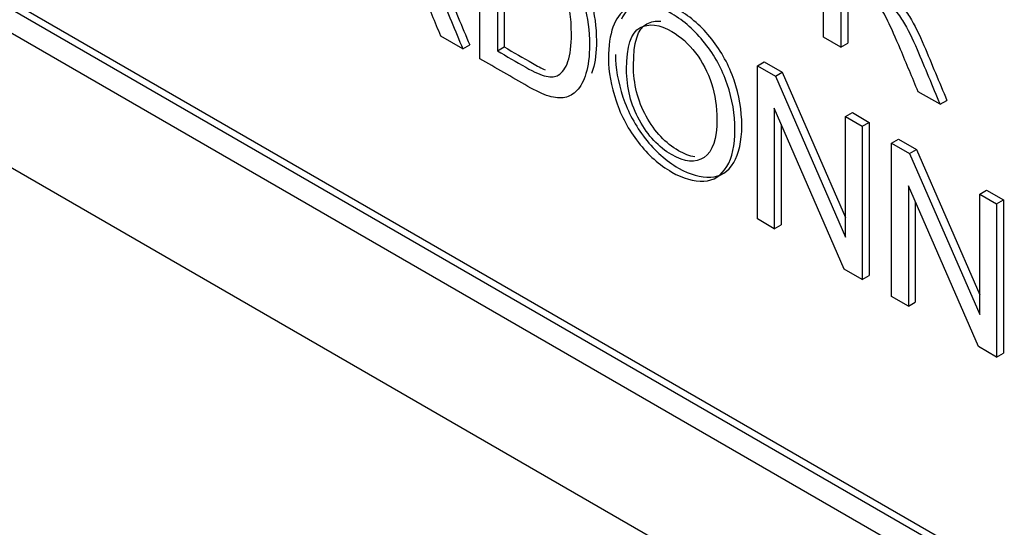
# Model space of a CAD drawing. Header units: inches. Extents: x 2 to 538, y -2 to 358.
# Tile 67 of 119: x 455.987 to 456.495, y 296.191 to 296.453. Entities that reach past the tile are written whole.
import ezdxf

# ---------------------------------------------------------------- set-up
doc = ezdxf.new("R2010")
doc.units = ezdxf.units.IN
doc.header["$MEASUREMENT"] = 0
doc.layers.add('Default', color=7, linetype='Continuous')
doc.layers.add('LAB30004', color=7, linetype='Continuous')

# ---------------------------------------------------------------- blocks, each defined once
blk = doc.blocks.new('SE6')
at = {"layer": 'LAB30004', "color": 7, "linetype": 'Continuous'}
for p, q in [((455.20343, 296.82716), (456.79442, 295.9086)), ((455.35192, 296.82308), (456.63885, 296.08006)), ((455.35545, 296.82512), (456.64239, 296.08211)), ((455.35192, 296.81083), (456.63885, 296.06782)), ((456.40205, 296.44428), (456.40205, 296.5233)), ((456.22482, 296.4331), (456.22482, 296.51212)), ((456.23737, 296.49965), (456.23737, 296.43919)), ((456.23383, 296.49761), (456.23383, 296.43715)), ((456.41102, 296.47417), (456.41102, 296.4391)), ((456.41456, 296.47212), (456.41456, 296.44114)), ((456.21603, 296.43817), (456.20474, 296.44469)), ((456.41102, 296.4391), (456.40205, 296.44428)), ((456.21603, 296.43817), (456.21957, 296.44021)), ((456.23383, 296.43715), (456.23737, 296.43919)), ((456.41102, 296.4391), (456.41456, 296.44114)), ((456.36793, 296.4295), (456.37146, 296.43154)), ((456.36793, 296.35048), (456.36793, 296.4295)), ((456.36793, 296.4295), (456.37721, 296.42413)), ((456.37146, 296.43154), (456.38075, 296.42617)), ((456.37721, 296.42413), (456.38075, 296.42617)), ((456.37721, 296.42413), (456.41341, 296.34109)), ((456.38075, 296.42617), (456.41341, 296.35124)), ((456.46215, 296.40958), (456.45086, 296.4161)), ((456.46215, 296.40958), (456.46569, 296.41162)), ((456.41277, 296.32458), (456.37662, 296.40755)), ((456.37662, 296.40755), (456.37662, 296.34545)), ((456.41341, 296.40323), (456.41695, 296.40528)), ((456.41341, 296.34109), (456.41341, 296.40323)), ((456.41341, 296.40323), (456.42206, 296.39824)), ((456.41695, 296.40528), (456.4256, 296.40028)), ((456.38016, 296.39943), (456.38016, 296.3475)), ((456.42206, 296.39824), (456.4256, 296.40028)), ((456.42206, 296.39824), (456.42206, 296.31922)), ((456.4256, 296.40028), (456.4256, 296.32126)), ((456.43718, 296.38951), (456.44071, 296.39155)), ((456.44071, 296.39155), (456.44996, 296.38622)), ((456.43718, 296.31049), (456.43718, 296.38951)), ((456.43718, 296.38951), (456.44642, 296.38418)), ((456.44642, 296.38418), (456.44996, 296.38622)), ((456.44996, 296.38622), (456.48262, 296.31129)), ((456.44642, 296.38418), (456.48262, 296.30113)), ((456.48198, 296.28462), (456.44583, 296.36759)), ((456.44583, 296.36759), (456.44583, 296.3055)), ((456.48262, 296.36328), (456.48616, 296.36532)), ((456.48262, 296.30113), (456.48262, 296.36328)), ((456.48262, 296.36328), (456.49127, 296.35828)), ((456.48616, 296.36532), (456.49481, 296.36032)), ((456.44937, 296.35947), (456.44937, 296.30754)), ((456.49127, 296.35828), (456.49481, 296.36032)), ((456.49127, 296.35828), (456.49127, 296.27926)), ((456.49481, 296.36032), (456.49481, 296.2813)), ((456.37662, 296.34545), (456.36793, 296.35048)), ((456.37662, 296.34545), (456.38016, 296.3475)), ((456.42206, 296.31922), (456.41277, 296.32458)), ((456.42206, 296.31922), (456.4256, 296.32126)), ((456.44583, 296.3055), (456.43718, 296.31049)), ((456.44583, 296.3055), (456.44937, 296.30754)), ((456.49127, 296.27926), (456.48198, 296.28462)), ((456.49127, 296.27926), (456.49481, 296.2813))]:
    blk.add_line(p, q, dxfattribs=at)
for points, knots in [([(456.22835, 296.51416), (456.2362, 296.50963), (456.24405, 296.5051), (456.25189, 296.50057), (456.25722, 296.49749), (456.26127, 296.49473), (456.2641, 296.49237), (456.26802, 296.48908), (456.27134, 296.48524), (456.27411, 296.48096), (456.27775, 296.47534), (456.28044, 296.46921), (456.28399, 296.45622), (456.28491, 296.44944), (456.28491, 296.4364), (456.28431, 296.43143), (456.28287, 296.42682), (456.28264, 296.42616), (456.2824, 296.42553)], [0, 0, 0, 0, 0.1503588, 0.1503588, 0.1503588, 0.2287077, 0.2287077, 0.2287077, 0.3005418, 0.3005418, 0.3005418, 0.3972351, 0.3972351, 0.4939284, 0.4939284, 0.5761898, 0.5761898, 0.5907327, 0.5907327, 0.5907327, 0.5907327]), ([(456.22482, 296.51212), (456.23267, 296.50759), (456.24051, 296.50306), (456.24836, 296.49853), (456.25369, 296.49545), (456.25774, 296.49269), (456.26056, 296.49033), (456.26448, 296.48704), (456.2678, 296.4832), (456.27058, 296.47892), (456.27422, 296.4733), (456.27691, 296.46717), (456.28046, 296.45418), (456.28137, 296.4474), (456.28137, 296.43436), (456.28078, 296.42939), (456.27832, 296.42156), (456.27677, 296.41861), (456.27486, 296.41667), (456.27296, 296.41474), (456.2709, 296.41354), (456.26862, 296.41312), (456.26636, 296.4127), (456.26366, 296.41288), (456.25728, 296.41477), (456.25364, 296.41646), (456.2495, 296.41885), (456.24127, 296.4236), (456.23305, 296.42835), (456.22482, 296.4331)], [0, 0, 0, 0, 0.150359, 0.150359, 0.150359, 0.228708, 0.228708, 0.228708, 0.300542, 0.300542, 0.300542, 0.397235, 0.397235, 0.493928, 0.493928, 0.57619, 0.57619, 0.658451, 0.658451, 0.658451, 0.7149, 0.7149, 0.7149, 0.778645, 0.778645, 0.842391, 0.842391, 0.842391, 1, 1, 1, 1]), ([(456.20474, 296.44469), (456.20172, 296.45192), (456.1987, 296.45915), (456.19568, 296.46638), (456.19306, 296.47264), (456.19085, 296.47752), (456.18748, 296.48452), (456.18594, 296.48715), (456.1832, 296.49072), (456.18184, 296.49219), (456.18043, 296.49343), (456.17944, 296.49429), (456.17774, 296.49529), (456.17542, 296.49669), (456.17191, 296.49879), (456.16841, 296.50074), (456.1649, 296.50276)], [0, 0, 0, 0, 0.307396, 0.307396, 0.307396, 0.443947, 0.443947, 0.580498, 0.580498, 0.717049, 0.717049, 0.717049, 0.808548, 0.808548, 0.808548, 1, 1, 1, 1]), ([(456.23383, 296.43715), (456.23871, 296.43433), (456.24358, 296.43152), (456.24845, 296.42871), (456.25296, 296.4261), (456.25651, 296.42453), (456.25906, 296.42405), (456.26164, 296.42358), (456.2637, 296.42369), (456.26521, 296.42461), (456.26731, 296.4259), (456.26903, 296.42823), (456.27026, 296.43168), (456.2715, 296.43515), (456.27204, 296.43996), (456.27204, 296.45421), (456.27085, 296.46125), (456.26853, 296.46701), (456.26618, 296.47285), (456.26329, 296.47744), (456.25992, 296.48091), (456.25751, 296.4834), (456.2536, 296.4862), (456.24822, 296.4893), (456.24343, 296.49207), (456.23863, 296.49484), (456.23383, 296.49761)], [0, 0, 0, 0, 0.131543, 0.131543, 0.131543, 0.228104, 0.228104, 0.228104, 0.292596, 0.292596, 0.292596, 0.383505, 0.383505, 0.383505, 0.498897, 0.498897, 0.657814, 0.657814, 0.657814, 0.763908, 0.763908, 0.763908, 0.870511, 0.870511, 0.870511, 1, 1, 1, 1]), ([(456.19126, 296.48843), (456.19368, 296.48573), (456.19545, 296.48339), (456.19673, 296.48134), (456.19939, 296.47704), (456.20187, 296.47206), (456.20419, 296.46651), (456.20815, 296.45706), (456.21209, 296.44762), (456.21603, 296.43817)], [0, 0, 0, 0, 0.160239, 0.160239, 0.160239, 0.453041, 0.453041, 0.453041, 1, 1, 1, 1]), ([(456.1948, 296.49047), (456.19721, 296.48777), (456.19899, 296.48543), (456.20026, 296.48338), (456.20293, 296.47909), (456.20541, 296.4741), (456.20773, 296.46855), (456.21168, 296.45911), (456.21562, 296.44966), (456.21957, 296.44021)], [0, 0, 0, 0, 0.160239, 0.160239, 0.160239, 0.453041, 0.453041, 0.453041, 1, 1, 1, 1]), ([(456.45086, 296.4161), (456.44784, 296.42333), (456.44482, 296.43056), (456.4418, 296.43779), (456.43919, 296.44405), (456.43697, 296.44893), (456.43529, 296.45243), (456.43359, 296.45596), (456.43206, 296.45855), (456.42932, 296.46213), (456.42796, 296.4636), (456.42655, 296.46484), (456.42556, 296.4657), (456.42386, 296.46676), (456.42154, 296.4681), (456.41803, 296.47012), (456.41453, 296.47215), (456.41102, 296.47417)], [0, 0, 0, 0, 0.307386, 0.307386, 0.307386, 0.515959, 0.515959, 0.515959, 0.616495, 0.616495, 0.717031, 0.717031, 0.717031, 0.808506, 0.808506, 0.808506, 1, 1, 1, 1]), ([(456.29116, 296.43323), (456.29116, 296.44632), (456.29421, 296.45481), (456.30027, 296.45873), (456.30634, 296.46266), (456.3142, 296.46178), (456.33009, 296.4526), (456.33578, 296.44758), (456.34589, 296.43481), (456.34976, 296.42768), (456.35504, 296.41223), (456.35636, 296.40442), (456.35636, 296.38849), (456.35499, 296.38213), (456.35217, 296.37745), (456.34936, 296.37278), (456.34543, 296.37024), (456.34033, 296.36998), (456.33518, 296.36972), (456.32968, 296.37124), (456.31734, 296.37837), (456.3116, 296.38347), (456.30149, 296.39645), (456.29767, 296.40355), (456.29507, 296.41131), (456.29251, 296.41895), (456.29116, 296.42629), (456.29116, 296.43323)], [0, 0, 0, 0, 0.133484, 0.133484, 0.133484, 0.260376, 0.260376, 0.343367, 0.343367, 0.426358, 0.426358, 0.509349, 0.509349, 0.594, 0.594, 0.594, 0.674476, 0.674476, 0.674476, 0.751468, 0.751468, 0.834975, 0.834975, 0.918481, 0.918481, 0.918481, 1, 1, 1, 1]), ([(456.29469, 296.43527), (456.29469, 296.42833), (456.29605, 296.421), (456.29861, 296.41335), (456.30121, 296.40559), (456.30503, 296.39849), (456.31514, 296.38551), (456.32088, 296.38041), (456.33321, 296.37328), (456.33871, 296.37176), (456.34387, 296.37202), (456.34897, 296.37228), (456.35289, 296.37482), (456.35571, 296.37949), (456.35853, 296.38417), (456.3599, 296.39053), (456.3599, 296.40646), (456.35858, 296.41427), (456.35329, 296.42972), (456.34942, 296.43685), (456.33932, 296.44962), (456.33362, 296.45464), (456.31773, 296.46382), (456.30988, 296.4647), (456.3038, 296.46077), (456.30127, 296.45913), (456.29926, 296.45669), (456.29778, 296.45345)], [0, 0, 0, 0, 0.0815188, 0.0815188, 0.0815188, 0.1650255, 0.1650255, 0.2485322, 0.2485322, 0.3255242, 0.3255242, 0.3255242, 0.4059997, 0.4059997, 0.4059997, 0.4906506, 0.4906506, 0.5736416, 0.5736416, 0.6566327, 0.6566327, 0.7396237, 0.7396237, 0.8665158, 0.8665158, 0.8665158, 0.9223395, 0.9223395, 0.9223395, 0.9223395]), ([(456.43738, 296.45984), (456.4398, 296.45714), (456.44157, 296.4548), (456.44285, 296.45274), (456.44552, 296.44845), (456.44799, 296.44347), (456.45031, 296.43792), (456.45427, 296.42847), (456.45821, 296.41903), (456.46215, 296.40958)], [0, 0, 0, 0, 0.160239, 0.160239, 0.160239, 0.453041, 0.453041, 0.453041, 1, 1, 1, 1]), ([(456.44092, 296.46188), (456.44333, 296.45918), (456.44511, 296.45684), (456.44638, 296.45479), (456.44905, 296.45049), (456.45153, 296.44551), (456.45385, 296.43996), (456.4578, 296.43052), (456.46174, 296.42107), (456.46569, 296.41162)], [0, 0, 0, 0, 0.160239, 0.160239, 0.160239, 0.453041, 0.453041, 0.453041, 1, 1, 1, 1]), ([(456.30403, 296.42967), (456.30403, 296.4415), (456.30628, 296.44869), (456.3109, 296.4511), (456.31309, 296.45223), (456.31547, 296.45271), (456.31806, 296.45249)], [0, 0, 0, 0, 0.1453904, 0.1453904, 0.1453904, 0.1985102, 0.1985102, 0.1985102, 0.1985102]), ([(456.30049, 296.42763), (456.30049, 296.41811), (456.30268, 296.40939), (456.31151, 296.39335), (456.31707, 296.38741), (456.32371, 296.38362), (456.3305, 296.37976), (456.3361, 296.37921), (456.34047, 296.3822), (456.34484, 296.3852), (456.34707, 296.39169), (456.34707, 296.40826), (456.34612, 296.41443), (456.34238, 296.42616), (456.3396, 296.43144), (456.33241, 296.44085), (456.32836, 296.44451), (456.32385, 296.44716), (456.31748, 296.45092), (456.31197, 296.45145), (456.30737, 296.44905), (456.30275, 296.44665), (456.30049, 296.43946), (456.30049, 296.42763)], [0, 0, 0, 0, 0.1218, 0.1218, 0.2436, 0.2436, 0.2436, 0.358955, 0.358955, 0.358955, 0.49143, 0.49143, 0.57517, 0.57517, 0.65891, 0.65891, 0.742651, 0.742651, 0.742651, 0.85461, 0.85461, 0.85461, 1, 1, 1, 1]), ([(456.23737, 296.43919), (456.24224, 296.43637), (456.24711, 296.43356), (456.25199, 296.43075), (456.25441, 296.42935), (456.25655, 296.42825), (456.25842, 296.42745)], [0, 0, 0, 0, 0.1315427, 0.1315427, 0.1315427, 0.1834379, 0.1834379, 0.1834379, 0.1834379]), ([(456.3356, 296.3825), (456.33305, 296.38288), (456.33027, 296.38395), (456.32725, 296.38567), (456.3206, 296.38945), (456.31505, 296.39539), (456.30621, 296.41143), (456.30403, 296.42015), (456.30403, 296.42967)], [0.7050617, 0.7050617, 0.7050617, 0.7050617, 0.7563998, 0.7563998, 0.7563998, 0.8781999, 0.8781999, 1, 1, 1, 1])]:
    blk.add_open_spline(points, degree=3, knots=knots, dxfattribs=at)

msp = doc.modelspace()

# ---------------------------------------------------------------- block references
at = {"layer": 'Default'}
msp.add_blockref('SE6', (0, 0), dxfattribs=at)

doc.saveas('drawing.dxf')
